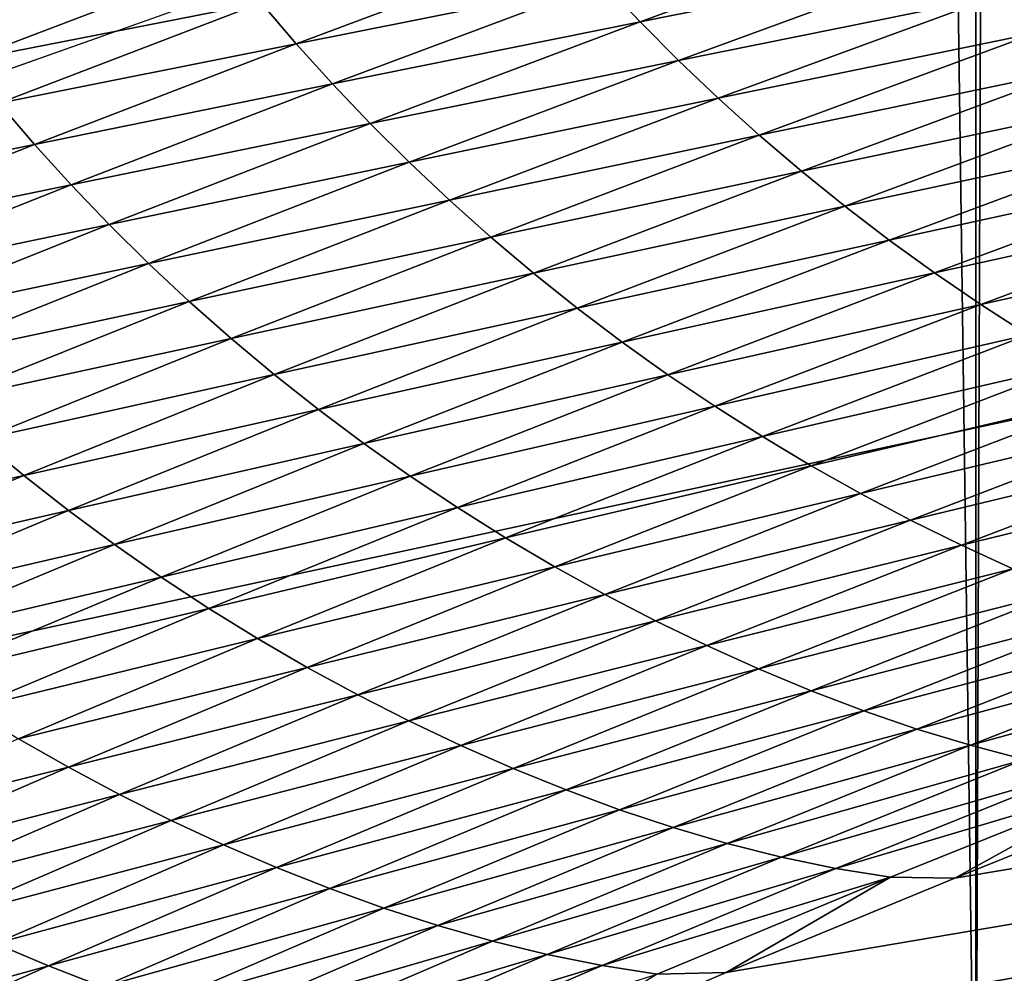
# Model space of a CAD drawing. Extents: x -54 to 446, y -6 to 1624.
# Tile 44 of 225: x -14.419 to -14.038, y 1555.34 to 1555.709. Entities that reach past the tile are written whole.
import ezdxf

# ---------------------------------------------------------------- set-up
doc = ezdxf.new("R2010")
doc.units = 0
doc.header["$LTSCALE"] = 46.933333
for name, color, linetype in [('1000', 7, 'CONTINUOUS'), ('1183', 7, 'CONTINUOUS'), ('1370', 7, 'CONTINUOUS'), ('1452', 7, 'CONTINUOUS'), ('1520', 7, 'CONTINUOUS'), ('1555', 7, 'CONTINUOUS')]:
    doc.layers.add(name, color=color, linetype=linetype)

msp = doc.modelspace()

# ---------------------------------------------------------------- linework, layer by layer
at = {"layer": '1000', "color": 7, "linetype": 'CONTINUOUS'}
for points in [[(-15.995, 1555.13135, -0.4), (-15.76858, 1622.70779, -2.71141), (-13.61758, 1568, -8.40008), (-15.995, 1555.13135, -0.4)], [(-13.61758, 1565.59674, -8.40008), (-15.995, 1555.13135, -0.4), (-13.61758, 1568, -8.40008), (-13.61758, 1565.59674, -8.40008)], [(-13.61758, 1561.40326, -8.40008), (-15.995, 1555.13135, -0.4), (-13.61758, 1565.59674, -8.40008), (-13.61758, 1561.40326, -8.40008)], [(-13.61758, 1558, -8.40008), (-15.995, 1555.13135, -0.4), (-13.61758, 1561.40326, -8.40008), (-13.61758, 1558, -8.40008)], [(-13.45386, 1557.3112, -8.65988), (-15.995, 1555.13135, -0.4), (-13.61758, 1558, -8.40008), (-13.45386, 1557.3112, -8.65988)], [(-13.16788, 1556.92097, -9.08884), (-15.995, 1555.13135, -0.4), (-13.45386, 1557.3112, -8.65988), (-13.16788, 1556.92097, -9.08884)], [(-12.83956, 1556.67774, -9.54702), (-15.995, 1555.13135, -0.4), (-13.16788, 1556.92097, -9.08884), (-12.83956, 1556.67774, -9.54702)], [(-12.13891, 1556.5, -10.42338), (-15.995, 1555.13135, -0.4), (-12.83956, 1556.67774, -9.54702), (-12.13891, 1556.5, -10.42338)], [(-8.54071, 1554.23446, -13.52983), (-15.995, 1555.13135, -0.4), (-9.64452, 1556.5, -12.76649), (-8.54071, 1554.23446, -13.52983)], [(-9.64452, 1556.5, -12.76649), (-15.995, 1555.13135, -0.4), (-12.13891, 1556.5, -10.42338), (-9.64452, 1556.5, -12.76649)]]:
    msp.add_3dface(points, dxfattribs=at)
at = {"layer": '1183', "color": 7, "linetype": 'CONTINUOUS'}
for points in [[(-13.94889, 1554.98899, -1.4), (-13.94889, 1620.74866, -1.4), (-15.05135, 1554.98899, -1.4), (-13.94889, 1554.98899, -1.4)], [(-15.05135, 1554.98899, -1.4), (-13.94889, 1620.74866, -1.4), (-15.05135, 1620.74866, -1.4), (-15.05135, 1554.98899, -1.4)]]:
    msp.add_3dface(points, dxfattribs=at)
at = {"layer": '1370', "color": 7, "linetype": 'CONTINUOUS'}
for points in [[(-15.29993, 1554.47769, 0.04261), (-9.9296, 1556.0576, 9.8693), (-15.3, 1554.48291, 0.08523), (-15.29993, 1554.47769, 0.04261)], [(-15.3, 1554.48291, 0.08523), (-9.9296, 1556.0576, 9.8693), (-15.29807, 1554.51251, 0.32473), (-15.3, 1554.48291, 0.08523)], [(-15.29985, 1554.47248), (-9.9296, 1556.0576, 9.8693), (-15.29993, 1554.47769, 0.04261), (-15.29985, 1554.47248)], [(-14, 1554.47248), (-9.9296, 1556.0576, 9.8693), (-15.29985, 1554.47248), (-14, 1554.47248)], [(-15.29807, 1554.51251, 0.32473), (-9.9296, 1556.0576, 9.8693), (-15.29268, 1554.54227, 0.56201), (-15.29807, 1554.51251, 0.32473)], [(-15.29268, 1554.54227, 0.56201), (-9.9296, 1556.0576, 9.8693), (-15.28382, 1554.57219, 0.79705), (-15.29268, 1554.54227, 0.56201)], [(-15.28382, 1554.57219, 0.79705), (-9.9296, 1556.0576, 9.8693), (-15.27148, 1554.60223, 1.02974), (-15.28382, 1554.57219, 0.79705)], [(-15.27148, 1554.60223, 1.02974), (-9.9296, 1556.0576, 9.8693), (-15.2556, 1554.63233, 1.25975), (-15.27148, 1554.60223, 1.02974)], [(-15.2556, 1554.63233, 1.25975), (-9.9296, 1556.0576, 9.8693), (-15.23632, 1554.6626, 1.48789), (-15.2556, 1554.63233, 1.25975)], [(-15.23632, 1554.6626, 1.48789), (-9.9296, 1556.0576, 9.8693), (-15.21374, 1554.69314, 1.71506), (-15.23632, 1554.6626, 1.48789)], [(-15.21374, 1554.69314, 1.71506), (-9.9296, 1556.0576, 9.8693), (-15.18791, 1554.72391, 1.94101), (-15.21374, 1554.69314, 1.71506)], [(-15.18791, 1554.72391, 1.94101), (-9.9296, 1556.0576, 9.8693), (-15.15878, 1554.75491, 2.16571), (-15.18791, 1554.72391, 1.94101)], [(-15.15878, 1554.75491, 2.16571), (-9.9296, 1556.0576, 9.8693), (-15.12629, 1554.78625, 2.39006), (-15.15878, 1554.75491, 2.16571)], [(-15.12629, 1554.78625, 2.39006), (-9.9296, 1556.0576, 9.8693), (-15.09044, 1554.81802, 2.61465), (-15.12629, 1554.78625, 2.39006)], [(-15.09044, 1554.81802, 2.61465), (-9.9296, 1556.0576, 9.8693), (-15.0513, 1554.85013, 2.83893), (-15.09044, 1554.81802, 2.61465)], [(-15.0513, 1554.85013, 2.83893), (-9.9296, 1556.0576, 9.8693), (-15.00873, 1554.88266, 3.06332), (-15.0513, 1554.85013, 2.83893)], [(-15.00873, 1554.88266, 3.06332), (-9.9296, 1556.0576, 9.8693), (-14.96261, 1554.91568, 3.28841), (-15.00873, 1554.88266, 3.06332)], [(-14.96261, 1554.91568, 3.28841), (-9.9296, 1556.0576, 9.8693), (-14.91291, 1554.94925, 3.51447), (-14.96261, 1554.91568, 3.28841)], [(-14.91291, 1554.94925, 3.51447), (-9.9296, 1556.0576, 9.8693), (-14.85969, 1554.98329, 3.74107), (-14.91291, 1554.94925, 3.51447)], [(-14.85969, 1554.98329, 3.74107), (-9.9296, 1556.0576, 9.8693), (-14.80302, 1555.01773, 3.96761), (-14.85969, 1554.98329, 3.74107)], [(-14.80302, 1555.01773, 3.96761), (-9.9296, 1556.0576, 9.8693), (-14.7429, 1555.05252, 4.19387), (-14.80302, 1555.01773, 3.96761)], [(-14.7429, 1555.05252, 4.19387), (-9.9296, 1556.0576, 9.8693), (-14.67926, 1555.08774, 4.42028), (-14.7429, 1555.05252, 4.19387)], [(-14.67926, 1555.08774, 4.42028), (-9.9296, 1556.0576, 9.8693), (-14.61229, 1555.12327, 4.6461), (-14.67926, 1555.08774, 4.42028)], [(-14.61229, 1555.12327, 4.6461), (-9.9296, 1556.0576, 9.8693), (-14.54222, 1555.15898, 4.87053), (-14.61229, 1555.12327, 4.6461)], [(-14.54222, 1555.15898, 4.87053), (-9.9296, 1556.0576, 9.8693), (-14.46895, 1555.1949, 5.09381), (-14.54222, 1555.15898, 4.87053)], [(-14.46895, 1555.1949, 5.09381), (-9.9296, 1556.0576, 9.8693), (-14.39251, 1555.23102, 5.31594), (-14.46895, 1555.1949, 5.09381)], [(-14.39251, 1555.23102, 5.31594), (-9.9296, 1556.0576, 9.8693), (-14.31306, 1555.26728, 5.53653), (-14.39251, 1555.23102, 5.31594)], [(-14.31306, 1555.26728, 5.53653), (-9.9296, 1556.0576, 9.8693), (-14.23072, 1555.30362, 5.75531), (-14.31306, 1555.26728, 5.53653)], [(-14.23072, 1555.30362, 5.75531), (-9.9296, 1556.0576, 9.8693), (-14.14538, 1555.34006, 5.97248), (-14.23072, 1555.30362, 5.75531)], [(-14.14538, 1555.34006, 5.97248), (-9.9296, 1556.0576, 9.8693), (-14.05707, 1555.37661, 6.18806), (-14.14538, 1555.34006, 5.97248)], [(-14.05707, 1555.37661, 6.18806), (-9.9296, 1556.0576, 9.8693), (-13.96585, 1555.41325, 6.40203), (-14.05707, 1555.37661, 6.18806)]]:
    msp.add_3dface(points, dxfattribs=at)
at = {"layer": '1452', "color": 7, "linetype": 'CONTINUOUS'}
for points in [[(-14.95129, 1555.22659, -1.4), (-14.95129, 1620.27951, -1.4), (-14.04895, 1555.22659, -1.4), (-14.95129, 1555.22659, -1.4)], [(-14.04895, 1555.22659, -1.4), (-14.95129, 1620.27951, -1.4), (-14.04895, 1620.27951, -1.4), (-14.04895, 1555.22659, -1.4)]]:
    msp.add_3dface(points, dxfattribs=at)
at = {"layer": '1520', "color": 7, "linetype": 'CONTINUOUS'}
for points in [[(-14.1787, 1555.7077, 7.09542), (-14.07107, 1555.74709, 7.32188), (-14.19309, 1555.72289, 7.10352), (-14.1787, 1555.7077, 7.09542)], [(-14.1787, 1555.7077, 7.09542), (-14.05637, 1555.73222, 7.31266), (-14.07107, 1555.74709, 7.32188), (-14.1787, 1555.7077, 7.09542)], [(-14.0255, 1555.70338, 7.29227), (-13.9151, 1555.74303, 7.51595), (-14.04117, 1555.71764, 7.30277), (-14.0255, 1555.70338, 7.29227)], [(-14.3116, 1555.69922, 6.88227), (-14.20697, 1555.73832, 7.11089), (-14.32514, 1555.71506, 6.88847), (-14.3116, 1555.69922, 6.88227)], [(-14.3116, 1555.69922, 6.88227), (-14.19309, 1555.72289, 7.10352), (-14.20697, 1555.73832, 7.11089), (-14.3116, 1555.69922, 6.88227)], [(-14.43972, 1555.69255, 6.6633), (-14.33816, 1555.7313, 6.89385), (-14.45236, 1555.70935, 6.66747), (-14.43972, 1555.69255, 6.6633)], [(-14.43972, 1555.69255, 6.6633), (-14.32514, 1555.71506, 6.88847), (-14.33816, 1555.7313, 6.89385), (-14.43972, 1555.69255, 6.6633)], [(-14.16382, 1555.69277, 7.08662), (-14.05637, 1555.73222, 7.31266), (-14.1787, 1555.7077, 7.09542), (-14.16382, 1555.69277, 7.08662)], [(-14.16382, 1555.69277, 7.08662), (-14.04117, 1555.71764, 7.30277), (-14.05637, 1555.73222, 7.31266), (-14.16382, 1555.69277, 7.08662)], [(-14.29755, 1555.68371, 6.87529), (-14.19309, 1555.72289, 7.10352), (-14.3116, 1555.69922, 6.88227), (-14.29755, 1555.68371, 6.87529)], [(-14.29755, 1555.68371, 6.87529), (-14.1787, 1555.7077, 7.09542), (-14.19309, 1555.72289, 7.10352), (-14.29755, 1555.68371, 6.87529)], [(-14.14845, 1555.67813, 7.07718), (-14.04117, 1555.71764, 7.30277), (-14.16382, 1555.69277, 7.08662), (-14.14845, 1555.67813, 7.07718)], [(-14.14845, 1555.67813, 7.07718), (-14.0255, 1555.70338, 7.29227), (-14.04117, 1555.71764, 7.30277), (-14.14845, 1555.67813, 7.07718)], [(-14.42655, 1555.67621, 6.65825), (-14.32514, 1555.71506, 6.88847), (-14.43972, 1555.69255, 6.6633), (-14.42655, 1555.67621, 6.65825)], [(-14.42655, 1555.67621, 6.65825), (-14.3116, 1555.69922, 6.88227), (-14.32514, 1555.71506, 6.88847), (-14.42655, 1555.67621, 6.65825)], [(-14.283, 1555.66844, 6.86759), (-14.1787, 1555.7077, 7.09542), (-14.29755, 1555.68371, 6.87529), (-14.283, 1555.66844, 6.86759)], [(-14.283, 1555.66844, 6.86759), (-14.16382, 1555.69277, 7.08662), (-14.1787, 1555.7077, 7.09542), (-14.283, 1555.66844, 6.86759)], [(-14.1326, 1555.66384, 7.06714), (-14.0255, 1555.70338, 7.29227), (-14.14845, 1555.67813, 7.07718), (-14.1326, 1555.66384, 7.06714)], [(-14.1326, 1555.66384, 7.06714), (-14.00938, 1555.68948, 7.2812), (-14.0255, 1555.70338, 7.29227), (-14.1326, 1555.66384, 7.06714)], [(-14.41285, 1555.66029, 6.6524), (-14.3116, 1555.69922, 6.88227), (-14.42655, 1555.67621, 6.65825), (-14.41285, 1555.66029, 6.6524)], [(-14.41285, 1555.66029, 6.6524), (-14.29755, 1555.68371, 6.87529), (-14.3116, 1555.69922, 6.88227), (-14.41285, 1555.66029, 6.6524)], [(-14.26795, 1555.65345, 6.85923), (-14.16382, 1555.69277, 7.08662), (-14.283, 1555.66844, 6.86759), (-14.26795, 1555.65345, 6.85923)], [(-14.26795, 1555.65345, 6.85923), (-14.14845, 1555.67813, 7.07718), (-14.16382, 1555.69277, 7.08662), (-14.26795, 1555.65345, 6.85923)], [(-14.1163, 1555.64992, 7.05656), (-14.00938, 1555.68948, 7.2812), (-14.1326, 1555.66384, 7.06714), (-14.1163, 1555.64992, 7.05656)], [(-14.1163, 1555.64992, 7.05656), (-13.99283, 1555.67596, 7.26963), (-14.00938, 1555.68948, 7.2812), (-14.1163, 1555.64992, 7.05656)], [(-14.39865, 1555.64469, 6.64581), (-14.29755, 1555.68371, 6.87529), (-14.41285, 1555.66029, 6.6524), (-14.39865, 1555.64469, 6.64581)], [(-14.39865, 1555.64469, 6.64581), (-14.283, 1555.66844, 6.86759), (-14.29755, 1555.68371, 6.87529), (-14.39865, 1555.64469, 6.64581)], [(-14.2524, 1555.63878, 6.85024), (-14.14845, 1555.67813, 7.07718), (-14.26795, 1555.65345, 6.85923), (-14.2524, 1555.63878, 6.85024)], [(-14.2524, 1555.63878, 6.85024), (-14.1326, 1555.66384, 7.06714), (-14.14845, 1555.67813, 7.07718), (-14.2524, 1555.63878, 6.85024)], [(-14.52453, 1555.63756, 6.42691), (-14.41285, 1555.66029, 6.6524), (-14.42655, 1555.67621, 6.65825), (-14.52453, 1555.63756, 6.42691)], [(-14.09957, 1555.63639, 7.04548), (-13.99283, 1555.67596, 7.26963), (-14.1163, 1555.64992, 7.05656), (-14.09957, 1555.63639, 7.04548)], [(-14.09957, 1555.63639, 7.04548), (-13.97589, 1555.66285, 7.25761), (-13.99283, 1555.67596, 7.26963), (-14.09957, 1555.63639, 7.04548)], [(-14.38393, 1555.62935, 6.63852), (-14.283, 1555.66844, 6.86759), (-14.39865, 1555.64469, 6.64581), (-14.38393, 1555.62935, 6.63852)], [(-14.38393, 1555.62935, 6.63852), (-14.26795, 1555.65345, 6.85923), (-14.283, 1555.66844, 6.86759), (-14.38393, 1555.62935, 6.63852)], [(-14.23637, 1555.62445, 6.84067), (-14.1326, 1555.66384, 7.06714), (-14.2524, 1555.63878, 6.85024), (-14.23637, 1555.62445, 6.84067)], [(-14.23637, 1555.62445, 6.84067), (-14.1163, 1555.64992, 7.05656), (-14.1326, 1555.66384, 7.06714), (-14.23637, 1555.62445, 6.84067)], [(-14.08244, 1555.62329, 7.03396), (-13.97589, 1555.66285, 7.25761), (-14.09957, 1555.63639, 7.04548), (-14.08244, 1555.62329, 7.03396)], [(-14.08244, 1555.62329, 7.03396), (-13.95856, 1555.65016, 7.2452), (-13.97589, 1555.66285, 7.25761), (-14.08244, 1555.62329, 7.03396)], [(-14.51069, 1555.62154, 6.42141), (-14.41285, 1555.66029, 6.6524), (-14.52453, 1555.63756, 6.42691), (-14.51069, 1555.62154, 6.42141)], [(-14.51069, 1555.62154, 6.42141), (-14.39865, 1555.64469, 6.64581), (-14.41285, 1555.66029, 6.6524), (-14.51069, 1555.62154, 6.42141)], [(-14.3687, 1555.6143, 6.63059), (-14.26795, 1555.65345, 6.85923), (-14.38393, 1555.62935, 6.63852), (-14.3687, 1555.6143, 6.63059)], [(-14.3687, 1555.6143, 6.63059), (-14.2524, 1555.63878, 6.85024), (-14.26795, 1555.65345, 6.85923), (-14.3687, 1555.6143, 6.63059)], [(-14.21989, 1555.61051, 6.83058), (-14.1163, 1555.64992, 7.05656), (-14.23637, 1555.62445, 6.84067), (-14.21989, 1555.61051, 6.83058)], [(-14.21989, 1555.61051, 6.83058), (-14.09957, 1555.63639, 7.04548), (-14.1163, 1555.64992, 7.05656), (-14.21989, 1555.61051, 6.83058)], [(-14.06492, 1555.61061, 7.02206), (-13.95856, 1555.65016, 7.2452), (-14.08244, 1555.62329, 7.03396), (-14.06492, 1555.61061, 7.02206)], [(-14.06492, 1555.61061, 7.02206), (-13.94087, 1555.6379, 7.23244), (-13.95856, 1555.65016, 7.2452), (-14.06492, 1555.61061, 7.02206)], [(-14.49632, 1555.60586, 6.41521), (-14.39865, 1555.64469, 6.64581), (-14.51069, 1555.62154, 6.42141), (-14.49632, 1555.60586, 6.41521)], [(-14.49632, 1555.60586, 6.41521), (-14.38393, 1555.62935, 6.63852), (-14.39865, 1555.64469, 6.64581), (-14.49632, 1555.60586, 6.41521)], [(-14.35298, 1555.59958, 6.62206), (-14.2524, 1555.63878, 6.85024), (-14.3687, 1555.6143, 6.63059), (-14.35298, 1555.59958, 6.62206)], [(-14.35298, 1555.59958, 6.62206), (-14.23637, 1555.62445, 6.84067), (-14.2524, 1555.63878, 6.85024), (-14.35298, 1555.59958, 6.62206)], [(-14.20297, 1555.59697, 6.82), (-14.09957, 1555.63639, 7.04548), (-14.21989, 1555.61051, 6.83058), (-14.20297, 1555.59697, 6.82)], [(-14.20297, 1555.59697, 6.82), (-14.08244, 1555.62329, 7.03396), (-14.09957, 1555.63639, 7.04548), (-14.20297, 1555.59697, 6.82)], [(-14.04703, 1555.59838, 7.00983), (-13.94087, 1555.6379, 7.23244), (-14.06492, 1555.61061, 7.02206), (-14.04703, 1555.59838, 7.00983)], [(-14.04703, 1555.59838, 7.00983), (-13.92282, 1555.62608, 7.2194), (-13.94087, 1555.6379, 7.23244), (-14.04703, 1555.59838, 7.00983)], [(-14.48144, 1555.59045, 6.40833), (-14.38393, 1555.62935, 6.63852), (-14.49632, 1555.60586, 6.41521), (-14.48144, 1555.59045, 6.40833)], [(-14.48144, 1555.59045, 6.40833), (-14.3687, 1555.6143, 6.63059), (-14.38393, 1555.62935, 6.63852), (-14.48144, 1555.59045, 6.40833)], [(-14.33677, 1555.58523, 6.61297), (-14.23637, 1555.62445, 6.84067), (-14.35298, 1555.59958, 6.62206), (-14.33677, 1555.58523, 6.61297)], [(-14.33677, 1555.58523, 6.61297), (-14.21989, 1555.61051, 6.83058), (-14.23637, 1555.62445, 6.84067), (-14.33677, 1555.58523, 6.61297)], [(-14.02878, 1555.58661, 6.99732), (-13.92282, 1555.62608, 7.2194), (-14.04703, 1555.59838, 7.00983), (-14.02878, 1555.58661, 6.99732)], [(-14.18565, 1555.58387, 6.809), (-14.08244, 1555.62329, 7.03396), (-14.20297, 1555.59697, 6.82), (-14.18565, 1555.58387, 6.809)], [(-14.18565, 1555.58387, 6.809), (-14.06492, 1555.61061, 7.02206), (-14.08244, 1555.62329, 7.03396), (-14.18565, 1555.58387, 6.809)], [(-14.46604, 1555.57535, 6.40083), (-14.3687, 1555.6143, 6.63059), (-14.48144, 1555.59045, 6.40833), (-14.46604, 1555.57535, 6.40083)], [(-14.46604, 1555.57535, 6.40083), (-14.35298, 1555.59958, 6.62206), (-14.3687, 1555.6143, 6.63059), (-14.46604, 1555.57535, 6.40083)], [(-14.3201, 1555.57127, 6.60337), (-14.21989, 1555.61051, 6.83058), (-14.33677, 1555.58523, 6.61297), (-14.3201, 1555.57127, 6.60337)], [(-14.3201, 1555.57127, 6.60337), (-14.20297, 1555.59697, 6.82), (-14.21989, 1555.61051, 6.83058), (-14.3201, 1555.57127, 6.60337)], [(-14.16793, 1555.57122, 6.79762), (-14.06492, 1555.61061, 7.02206), (-14.18565, 1555.58387, 6.809), (-14.16793, 1555.57122, 6.79762)], [(-14.16793, 1555.57122, 6.79762), (-14.04703, 1555.59838, 7.00983), (-14.06492, 1555.61061, 7.02206), (-14.16793, 1555.57122, 6.79762)], [(-14.45015, 1555.56059, 6.39275), (-14.35298, 1555.59958, 6.62206), (-14.46604, 1555.57535, 6.40083), (-14.45015, 1555.56059, 6.39275)], [(-14.45015, 1555.56059, 6.39275), (-14.33677, 1555.58523, 6.61297), (-14.35298, 1555.59958, 6.62206), (-14.45015, 1555.56059, 6.39275)], [(-14.14985, 1555.55902, 6.78592), (-14.04703, 1555.59838, 7.00983), (-14.16793, 1555.57122, 6.79762), (-14.14985, 1555.55902, 6.78592)], [(-14.14985, 1555.55902, 6.78592), (-14.02878, 1555.58661, 6.99732), (-14.04703, 1555.59838, 7.00983), (-14.14985, 1555.55902, 6.78592)], [(-14.303, 1555.55773, 6.5933), (-14.20297, 1555.59697, 6.82), (-14.3201, 1555.57127, 6.60337), (-14.303, 1555.55773, 6.5933)], [(-14.303, 1555.55773, 6.5933), (-14.18565, 1555.58387, 6.809), (-14.20297, 1555.59697, 6.82), (-14.303, 1555.55773, 6.5933)], [(-14.13141, 1555.54729, 6.77394), (-14.02878, 1555.58661, 6.99732), (-14.14985, 1555.55902, 6.78592), (-14.13141, 1555.54729, 6.77394)], [(-14.13141, 1555.54729, 6.77394), (-14.0102, 1555.5753, 6.98458), (-14.02878, 1555.58661, 6.99732), (-14.13141, 1555.54729, 6.77394)], [(-14.43377, 1555.5462, 6.38413), (-14.33677, 1555.58523, 6.61297), (-14.45015, 1555.56059, 6.39275), (-14.43377, 1555.5462, 6.38413)], [(-14.43377, 1555.5462, 6.38413), (-14.3201, 1555.57127, 6.60337), (-14.33677, 1555.58523, 6.61297), (-14.43377, 1555.5462, 6.38413)], [(-14.28549, 1555.54464, 6.58281), (-14.18565, 1555.58387, 6.809), (-14.303, 1555.55773, 6.5933), (-14.28549, 1555.54464, 6.58281)], [(-14.28549, 1555.54464, 6.58281), (-14.16793, 1555.57122, 6.79762), (-14.18565, 1555.58387, 6.809), (-14.28549, 1555.54464, 6.58281)], [(-14.11262, 1555.53604, 6.76174), (-14.0102, 1555.5753, 6.98458), (-14.13141, 1555.54729, 6.77394), (-14.11262, 1555.53604, 6.76174)], [(-14.11262, 1555.53604, 6.76174), (-13.9913, 1555.56446, 6.97167), (-14.0102, 1555.5753, 6.98458), (-14.11262, 1555.53604, 6.76174)], [(-14.41692, 1555.53223, 6.37502), (-14.3201, 1555.57127, 6.60337), (-14.43377, 1555.5462, 6.38413), (-14.41692, 1555.53223, 6.37502)], [(-14.41692, 1555.53223, 6.37502), (-14.303, 1555.55773, 6.5933), (-14.3201, 1555.57127, 6.60337), (-14.41692, 1555.53223, 6.37502)], [(-14.26759, 1555.532, 6.57196), (-14.16793, 1555.57122, 6.79762), (-14.28549, 1555.54464, 6.58281), (-14.26759, 1555.532, 6.57196)], [(-14.26759, 1555.532, 6.57196), (-14.14985, 1555.55902, 6.78592), (-14.16793, 1555.57122, 6.79762), (-14.26759, 1555.532, 6.57196)], [(-14.09352, 1555.52528, 6.74937), (-13.9913, 1555.56446, 6.97167), (-14.11262, 1555.53604, 6.76174), (-14.09352, 1555.52528, 6.74937)], [(-14.09352, 1555.52528, 6.74937), (-13.9721, 1555.55413, 6.95865), (-13.9913, 1555.56446, 6.97167), (-14.09352, 1555.52528, 6.74937)], [(-14.39964, 1555.51868, 6.36546), (-14.303, 1555.55773, 6.5933), (-14.41692, 1555.53223, 6.37502), (-14.39964, 1555.51868, 6.36546)], [(-14.39964, 1555.51868, 6.36546), (-14.28549, 1555.54464, 6.58281), (-14.303, 1555.55773, 6.5933), (-14.39964, 1555.51868, 6.36546)], [(-14.24931, 1555.51984, 6.56079), (-14.14985, 1555.55902, 6.78592), (-14.26759, 1555.532, 6.57196), (-14.24931, 1555.51984, 6.56079)], [(-14.24931, 1555.51984, 6.56079), (-14.13141, 1555.54729, 6.77394), (-14.14985, 1555.55902, 6.78592), (-14.24931, 1555.51984, 6.56079)], [(-14.07411, 1555.51504, 6.73688), (-13.9721, 1555.55413, 6.95865), (-14.09352, 1555.52528, 6.74937), (-14.07411, 1555.51504, 6.73688)], [(-14.07411, 1555.51504, 6.73688), (-13.95266, 1555.54431, 6.94556), (-13.9721, 1555.55413, 6.95865), (-14.07411, 1555.51504, 6.73688)], [(-14.52733, 1555.5074, 6.15427), (-14.41692, 1555.53223, 6.37502), (-14.43377, 1555.5462, 6.38413), (-14.52733, 1555.5074, 6.15427)], [(-14.38195, 1555.5056, 6.35549), (-14.28549, 1555.54464, 6.58281), (-14.39964, 1555.51868, 6.36546), (-14.38195, 1555.5056, 6.35549)], [(-14.38195, 1555.5056, 6.35549), (-14.26759, 1555.532, 6.57196), (-14.28549, 1555.54464, 6.58281), (-14.38195, 1555.5056, 6.35549)], [(-14.23067, 1555.50816, 6.54935), (-14.13141, 1555.54729, 6.77394), (-14.24931, 1555.51984, 6.56079), (-14.23067, 1555.50816, 6.54935)], [(-14.23067, 1555.50816, 6.54935), (-14.11262, 1555.53604, 6.76174), (-14.13141, 1555.54729, 6.77394), (-14.23067, 1555.50816, 6.54935)], [(-14.05446, 1555.50532, 6.72432), (-13.95266, 1555.54431, 6.94556), (-14.07411, 1555.51504, 6.73688), (-14.05446, 1555.50532, 6.72432)], [(-14.05446, 1555.50532, 6.72432), (-13.93301, 1555.53504, 6.93248), (-13.95266, 1555.54431, 6.94556), (-14.05446, 1555.50532, 6.72432)], [(-14.21169, 1555.49697, 6.53769), (-14.11262, 1555.53604, 6.76174), (-14.23067, 1555.50816, 6.54935), (-14.21169, 1555.49697, 6.53769)], [(-14.21169, 1555.49697, 6.53769), (-14.09352, 1555.52528, 6.74937), (-14.11262, 1555.53604, 6.76174), (-14.21169, 1555.49697, 6.53769)], [(-14.03461, 1555.49617, 6.71176), (-13.93301, 1555.53504, 6.93248), (-14.05446, 1555.50532, 6.72432), (-14.03461, 1555.49617, 6.71176)], [(-14.51031, 1555.49341, 6.14564), (-14.41692, 1555.53223, 6.37502), (-14.52733, 1555.5074, 6.15427), (-14.51031, 1555.49341, 6.14564)], [(-14.51031, 1555.49341, 6.14564), (-14.39964, 1555.51868, 6.36546), (-14.41692, 1555.53223, 6.37502), (-14.51031, 1555.49341, 6.14564)], [(-14.36386, 1555.49299, 6.34516), (-14.26759, 1555.532, 6.57196), (-14.38195, 1555.5056, 6.35549), (-14.36386, 1555.49299, 6.34516)], [(-14.36386, 1555.49299, 6.34516), (-14.24931, 1555.51984, 6.56079), (-14.26759, 1555.532, 6.57196), (-14.36386, 1555.49299, 6.34516)], [(-14.19238, 1555.48629, 6.52586), (-14.09352, 1555.52528, 6.74937), (-14.21169, 1555.49697, 6.53769), (-14.19238, 1555.48629, 6.52586)], [(-14.19238, 1555.48629, 6.52586), (-14.07411, 1555.51504, 6.73688), (-14.09352, 1555.52528, 6.74937), (-14.19238, 1555.48629, 6.52586)], [(-14.49285, 1555.47986, 6.13657), (-14.39964, 1555.51868, 6.36546), (-14.51031, 1555.49341, 6.14564), (-14.49285, 1555.47986, 6.13657)], [(-14.49285, 1555.47986, 6.13657), (-14.38195, 1555.5056, 6.35549), (-14.39964, 1555.51868, 6.36546), (-14.49285, 1555.47986, 6.13657)], [(-14.34539, 1555.48086, 6.33453), (-14.24931, 1555.51984, 6.56079), (-14.36386, 1555.49299, 6.34516), (-14.34539, 1555.48086, 6.33453)], [(-14.34539, 1555.48086, 6.33453), (-14.23067, 1555.50816, 6.54935), (-14.24931, 1555.51984, 6.56079), (-14.34539, 1555.48086, 6.33453)], [(-14.17277, 1555.47613, 6.51391), (-14.07411, 1555.51504, 6.73688), (-14.19238, 1555.48629, 6.52586), (-14.17277, 1555.47613, 6.51391)], [(-14.17277, 1555.47613, 6.51391), (-14.05446, 1555.50532, 6.72432), (-14.07411, 1555.51504, 6.73688), (-14.17277, 1555.47613, 6.51391)], [(-14.32656, 1555.46922, 6.32363), (-14.23067, 1555.50816, 6.54935), (-14.34539, 1555.48086, 6.33453), (-14.32656, 1555.46922, 6.32363)], [(-14.32656, 1555.46922, 6.32363), (-14.21169, 1555.49697, 6.53769), (-14.23067, 1555.50816, 6.54935), (-14.32656, 1555.46922, 6.32363)], [(-14.47498, 1555.46678, 6.12712), (-14.38195, 1555.5056, 6.35549), (-14.49285, 1555.47986, 6.13657), (-14.47498, 1555.46678, 6.12712)], [(-14.47498, 1555.46678, 6.12712), (-14.36386, 1555.49299, 6.34516), (-14.38195, 1555.5056, 6.35549), (-14.47498, 1555.46678, 6.12712)], [(-14.15292, 1555.46652, 6.50189), (-14.05446, 1555.50532, 6.72432), (-14.17277, 1555.47613, 6.51391), (-14.15292, 1555.46652, 6.50189)], [(-14.15292, 1555.46652, 6.50189), (-14.03461, 1555.49617, 6.71176), (-14.05446, 1555.50532, 6.72432), (-14.15292, 1555.46652, 6.50189)], [(-14.30738, 1555.45809, 6.31251), (-14.21169, 1555.49697, 6.53769), (-14.32656, 1555.46922, 6.32363), (-14.30738, 1555.45809, 6.31251)], [(-14.30738, 1555.45809, 6.31251), (-14.19238, 1555.48629, 6.52586), (-14.21169, 1555.49697, 6.53769), (-14.30738, 1555.45809, 6.31251)], [(-14.13286, 1555.45748, 6.48985), (-14.03461, 1555.49617, 6.71176), (-14.15292, 1555.46652, 6.50189), (-14.13286, 1555.45748, 6.48985)], [(-14.13286, 1555.45748, 6.48985), (-14.01457, 1555.48762, 6.69921), (-14.03461, 1555.49617, 6.71176), (-14.13286, 1555.45748, 6.48985)], [(-14.45671, 1555.45419, 6.11731), (-14.36386, 1555.49299, 6.34516), (-14.47498, 1555.46678, 6.12712), (-14.45671, 1555.45419, 6.11731)], [(-14.45671, 1555.45419, 6.11731), (-14.34539, 1555.48086, 6.33453), (-14.36386, 1555.49299, 6.34516), (-14.45671, 1555.45419, 6.11731)], [(-14.11262, 1555.44905, 6.47782), (-14.01457, 1555.48762, 6.69921), (-14.13286, 1555.45748, 6.48985), (-14.11262, 1555.44905, 6.47782)], [(-14.11262, 1555.44905, 6.47782), (-13.99437, 1555.47971, 6.68668), (-14.01457, 1555.48762, 6.69921), (-14.11262, 1555.44905, 6.47782)], [(-14.28787, 1555.44749, 6.30122), (-14.19238, 1555.48629, 6.52586), (-14.30738, 1555.45809, 6.31251), (-14.28787, 1555.44749, 6.30122)], [(-14.28787, 1555.44749, 6.30122), (-14.17277, 1555.47613, 6.51391), (-14.19238, 1555.48629, 6.52586), (-14.28787, 1555.44749, 6.30122)], [(-14.43806, 1555.4421, 6.1072), (-14.34539, 1555.48086, 6.33453), (-14.45671, 1555.45419, 6.11731), (-14.43806, 1555.4421, 6.1072)], [(-14.43806, 1555.4421, 6.1072), (-14.32656, 1555.46922, 6.32363), (-14.34539, 1555.48086, 6.33453), (-14.43806, 1555.4421, 6.1072)], [(-14.09221, 1555.44128, 6.4658), (-13.99437, 1555.47971, 6.68668), (-14.11262, 1555.44905, 6.47782), (-14.09221, 1555.44128, 6.4658)], [(-14.09221, 1555.44128, 6.4658), (-13.97401, 1555.47252, 6.67419), (-13.99437, 1555.47971, 6.68668), (-14.09221, 1555.44128, 6.4658)], [(-14.26807, 1555.43742, 6.28981), (-14.17277, 1555.47613, 6.51391), (-14.28787, 1555.44749, 6.30122), (-14.26807, 1555.43742, 6.28981)], [(-14.26807, 1555.43742, 6.28981), (-14.15292, 1555.46652, 6.50189), (-14.17277, 1555.47613, 6.51391), (-14.26807, 1555.43742, 6.28981)], [(-14.07165, 1555.43422, 6.4538), (-13.97401, 1555.47252, 6.67419), (-14.09221, 1555.44128, 6.4658), (-14.07165, 1555.43422, 6.4538)], [(-14.07165, 1555.43422, 6.4538), (-13.95353, 1555.4661, 6.66176), (-13.97401, 1555.47252, 6.67419), (-14.07165, 1555.43422, 6.4538)], [(-14.41904, 1555.43051, 6.09683), (-14.32656, 1555.46922, 6.32363), (-14.43806, 1555.4421, 6.1072), (-14.41904, 1555.43051, 6.09683)], [(-14.41904, 1555.43051, 6.09683), (-14.30738, 1555.45809, 6.31251), (-14.32656, 1555.46922, 6.32363), (-14.41904, 1555.43051, 6.09683)], [(-14.24801, 1555.42791, 6.27832), (-14.15292, 1555.46652, 6.50189), (-14.26807, 1555.43742, 6.28981), (-14.24801, 1555.42791, 6.27832)], [(-14.24801, 1555.42791, 6.27832), (-14.13286, 1555.45748, 6.48985), (-14.15292, 1555.46652, 6.50189), (-14.24801, 1555.42791, 6.27832)], [(-14.05096, 1555.42794, 6.44186), (-13.95353, 1555.4661, 6.66176), (-14.07165, 1555.43422, 6.4538), (-14.05096, 1555.42794, 6.44186)], [(-14.05096, 1555.42794, 6.44186), (-13.93293, 1555.46054, 6.64946), (-13.95353, 1555.4661, 6.66176), (-14.05096, 1555.42794, 6.44186)], [(-14.03017, 1555.42251, 6.43003), (-13.93293, 1555.46054, 6.64946), (-14.05096, 1555.42794, 6.44186), (-14.03017, 1555.42251, 6.43003)], [(-14.39967, 1555.41944, 6.08625), (-14.30738, 1555.45809, 6.31251), (-14.41904, 1555.43051, 6.09683), (-14.39967, 1555.41944, 6.08625)], [(-14.39967, 1555.41944, 6.08625), (-14.28787, 1555.44749, 6.30122), (-14.30738, 1555.45809, 6.31251), (-14.39967, 1555.41944, 6.08625)], [(-14.22775, 1555.41898, 6.26681), (-14.13286, 1555.45748, 6.48985), (-14.24801, 1555.42791, 6.27832), (-14.22775, 1555.41898, 6.26681)], [(-14.22775, 1555.41898, 6.26681), (-14.11262, 1555.44905, 6.47782), (-14.13286, 1555.45748, 6.48985), (-14.22775, 1555.41898, 6.26681)], [(-14.2073, 1555.41068, 6.2553), (-14.11262, 1555.44905, 6.47782), (-14.22775, 1555.41898, 6.26681), (-14.2073, 1555.41068, 6.2553)], [(-14.2073, 1555.41068, 6.2553), (-14.09221, 1555.44128, 6.4658), (-14.11262, 1555.44905, 6.47782), (-14.2073, 1555.41068, 6.2553)], [(-14.37997, 1555.40891, 6.0755), (-14.28787, 1555.44749, 6.30122), (-14.39967, 1555.41944, 6.08625), (-14.37997, 1555.40891, 6.0755)], [(-14.37997, 1555.40891, 6.0755), (-14.26807, 1555.43742, 6.28981), (-14.28787, 1555.44749, 6.30122), (-14.37997, 1555.40891, 6.0755)], [(-14.1867, 1555.40304, 6.24379), (-14.09221, 1555.44128, 6.4658), (-14.2073, 1555.41068, 6.2553), (-14.1867, 1555.40304, 6.24379)], [(-14.1867, 1555.40304, 6.24379), (-14.07165, 1555.43422, 6.4538), (-14.09221, 1555.44128, 6.4658), (-14.1867, 1555.40304, 6.24379)], [(-14.35997, 1555.39892, 6.06463), (-14.26807, 1555.43742, 6.28981), (-14.37997, 1555.40891, 6.0755), (-14.35997, 1555.39892, 6.06463)], [(-14.35997, 1555.39892, 6.06463), (-14.24801, 1555.42791, 6.27832), (-14.26807, 1555.43742, 6.28981), (-14.35997, 1555.39892, 6.06463)], [(-14.16594, 1555.39611, 6.2323), (-14.07165, 1555.43422, 6.4538), (-14.1867, 1555.40304, 6.24379), (-14.16594, 1555.39611, 6.2323)], [(-14.16594, 1555.39611, 6.2323), (-14.05096, 1555.42794, 6.44186), (-14.07165, 1555.43422, 6.4538), (-14.16594, 1555.39611, 6.2323)], [(-14.5081, 1555.39203, 5.86905), (-14.39967, 1555.41944, 6.08625), (-14.41904, 1555.43051, 6.09683), (-14.5081, 1555.39203, 5.86905)], [(-14.33972, 1555.38952, 6.05367), (-14.24801, 1555.42791, 6.27832), (-14.35997, 1555.39892, 6.06463), (-14.33972, 1555.38952, 6.05367)], [(-14.33972, 1555.38952, 6.05367), (-14.22775, 1555.41898, 6.26681), (-14.24801, 1555.42791, 6.27832), (-14.33972, 1555.38952, 6.05367)], [(-14.14505, 1555.38997, 6.22085), (-14.05096, 1555.42794, 6.44186), (-14.16594, 1555.39611, 6.2323), (-14.14505, 1555.38997, 6.22085)], [(-14.14505, 1555.38997, 6.22085), (-14.03017, 1555.42251, 6.43003), (-14.05096, 1555.42794, 6.44186), (-14.14505, 1555.38997, 6.22085)], [(-14.12407, 1555.38467, 6.20948), (-14.03017, 1555.42251, 6.43003), (-14.14505, 1555.38997, 6.22085), (-14.12407, 1555.38467, 6.20948)], [(-14.12407, 1555.38467, 6.20948), (-14.00931, 1555.41801, 6.41834), (-14.03017, 1555.42251, 6.43003), (-14.12407, 1555.38467, 6.20948)], [(-14.48855, 1555.38102, 5.859), (-14.39967, 1555.41944, 6.08625), (-14.5081, 1555.39203, 5.86905), (-14.48855, 1555.38102, 5.859)], [(-14.48855, 1555.38102, 5.859), (-14.37997, 1555.40891, 6.0755), (-14.39967, 1555.41944, 6.08625), (-14.48855, 1555.38102, 5.859)], [(-14.31926, 1555.3807, 6.04269), (-14.22775, 1555.41898, 6.26681), (-14.33972, 1555.38952, 6.05367), (-14.31926, 1555.3807, 6.04269)], [(-14.31926, 1555.3807, 6.04269), (-14.2073, 1555.41068, 6.2553), (-14.22775, 1555.41898, 6.26681), (-14.31926, 1555.3807, 6.04269)], [(-14.10301, 1555.3803, 6.19826), (-14.00931, 1555.41801, 6.41834), (-14.12407, 1555.38467, 6.20948), (-14.10301, 1555.3803, 6.19826)], [(-14.10301, 1555.3803, 6.19826), (-13.9884, 1555.41452, 6.40686), (-14.00931, 1555.41801, 6.41834), (-14.10301, 1555.3803, 6.19826)], [(-14.08192, 1555.37691, 6.18721), (-13.9884, 1555.41452, 6.40686), (-14.10301, 1555.3803, 6.19826), (-14.08192, 1555.37691, 6.18721)], [(-14.08192, 1555.37691, 6.18721), (-14.05707, 1555.37661, 6.18806), (-13.9884, 1555.41452, 6.40686), (-14.08192, 1555.37691, 6.18721)], [(-14.05707, 1555.37661, 6.18806), (-13.96585, 1555.41325, 6.40203), (-13.9884, 1555.41452, 6.40686), (-14.05707, 1555.37661, 6.18806)], [(-14.46867, 1555.37056, 5.84878), (-14.37997, 1555.40891, 6.0755), (-14.48855, 1555.38102, 5.859), (-14.46867, 1555.37056, 5.84878)], [(-14.46867, 1555.37056, 5.84878), (-14.35997, 1555.39892, 6.06463), (-14.37997, 1555.40891, 6.0755), (-14.46867, 1555.37056, 5.84878)], [(-14.29862, 1555.37252, 6.0317), (-14.2073, 1555.41068, 6.2553), (-14.31926, 1555.3807, 6.04269), (-14.29862, 1555.37252, 6.0317)], [(-14.29862, 1555.37252, 6.0317), (-14.1867, 1555.40304, 6.24379), (-14.2073, 1555.41068, 6.2553), (-14.29862, 1555.37252, 6.0317)], [(-14.27782, 1555.36501, 6.0207), (-14.1867, 1555.40304, 6.24379), (-14.29862, 1555.37252, 6.0317), (-14.27782, 1555.36501, 6.0207)], [(-14.27782, 1555.36501, 6.0207), (-14.16594, 1555.39611, 6.2323), (-14.1867, 1555.40304, 6.24379), (-14.27782, 1555.36501, 6.0207)], [(-14.44848, 1555.36067, 5.83843), (-14.35997, 1555.39892, 6.06463), (-14.46867, 1555.37056, 5.84878), (-14.44848, 1555.36067, 5.83843)], [(-14.44848, 1555.36067, 5.83843), (-14.33972, 1555.38952, 6.05367), (-14.35997, 1555.39892, 6.06463), (-14.44848, 1555.36067, 5.83843)], [(-14.25686, 1555.35822, 6.0097), (-14.16594, 1555.39611, 6.2323), (-14.27782, 1555.36501, 6.0207), (-14.25686, 1555.35822, 6.0097)], [(-14.25686, 1555.35822, 6.0097), (-14.14505, 1555.38997, 6.22085), (-14.16594, 1555.39611, 6.2323), (-14.25686, 1555.35822, 6.0097)], [(-14.42804, 1555.35136, 5.828), (-14.33972, 1555.38952, 6.05367), (-14.44848, 1555.36067, 5.83843), (-14.42804, 1555.35136, 5.828)], [(-14.42804, 1555.35136, 5.828), (-14.31926, 1555.3807, 6.04269), (-14.33972, 1555.38952, 6.05367), (-14.42804, 1555.35136, 5.828)], [(-14.23578, 1555.3522, 5.99875), (-14.14505, 1555.38997, 6.22085), (-14.25686, 1555.35822, 6.0097), (-14.23578, 1555.3522, 5.99875)], [(-14.23578, 1555.3522, 5.99875), (-14.12407, 1555.38467, 6.20948), (-14.14505, 1555.38997, 6.22085), (-14.23578, 1555.3522, 5.99875)], [(-14.21461, 1555.34704, 5.98786), (-14.12407, 1555.38467, 6.20948), (-14.23578, 1555.3522, 5.99875), (-14.21461, 1555.34704, 5.98786)], [(-14.21461, 1555.34704, 5.98786), (-14.10301, 1555.3803, 6.19826), (-14.12407, 1555.38467, 6.20948), (-14.21461, 1555.34704, 5.98786)], [(-14.40739, 1555.34265, 5.81754), (-14.31926, 1555.3807, 6.04269), (-14.42804, 1555.35136, 5.828), (-14.40739, 1555.34265, 5.81754)], [(-14.40739, 1555.34265, 5.81754), (-14.29862, 1555.37252, 6.0317), (-14.31926, 1555.3807, 6.04269), (-14.40739, 1555.34265, 5.81754)], [(-14.19337, 1555.34278, 5.97709), (-14.10301, 1555.3803, 6.19826), (-14.21461, 1555.34704, 5.98786), (-14.19337, 1555.34278, 5.97709)], [(-14.19337, 1555.34278, 5.97709), (-14.08192, 1555.37691, 6.18721), (-14.10301, 1555.3803, 6.19826), (-14.19337, 1555.34278, 5.97709)], [(-14.17209, 1555.33951, 5.96648), (-14.08192, 1555.37691, 6.18721), (-14.19337, 1555.34278, 5.97709), (-14.17209, 1555.33951, 5.96648)], [(-14.17209, 1555.33951, 5.96648), (-14.14538, 1555.34006, 5.97248), (-14.08192, 1555.37691, 6.18721), (-14.17209, 1555.33951, 5.96648)], [(-14.14538, 1555.34006, 5.97248), (-14.05707, 1555.37661, 6.18806), (-14.08192, 1555.37691, 6.18721), (-14.14538, 1555.34006, 5.97248)], [(-14.38656, 1555.33459, 5.80706), (-14.29862, 1555.37252, 6.0317), (-14.40739, 1555.34265, 5.81754), (-14.38656, 1555.33459, 5.80706)], [(-14.38656, 1555.33459, 5.80706), (-14.27782, 1555.36501, 6.0207), (-14.29862, 1555.37252, 6.0317), (-14.38656, 1555.33459, 5.80706)], [(-14.36557, 1555.32721, 5.79657), (-14.27782, 1555.36501, 6.0207), (-14.38656, 1555.33459, 5.80706), (-14.36557, 1555.32721, 5.79657)], [(-14.36557, 1555.32721, 5.79657), (-14.25686, 1555.35822, 6.0097), (-14.27782, 1555.36501, 6.0207), (-14.36557, 1555.32721, 5.79657)], [(-14.34443, 1555.32054, 5.78607), (-14.25686, 1555.35822, 6.0097), (-14.36557, 1555.32721, 5.79657), (-14.34443, 1555.32054, 5.78607)], [(-14.34443, 1555.32054, 5.78607), (-14.23578, 1555.3522, 5.99875), (-14.25686, 1555.35822, 6.0097), (-14.34443, 1555.32054, 5.78607)], [(-14.51296, 1555.31345, 5.60139), (-14.40739, 1555.34265, 5.81754), (-14.42804, 1555.35136, 5.828), (-14.51296, 1555.31345, 5.60139)], [(-14.32316, 1555.31466, 5.7756), (-14.23578, 1555.3522, 5.99875), (-14.34443, 1555.32054, 5.78607), (-14.32316, 1555.31466, 5.7756)], [(-14.32316, 1555.31466, 5.7756), (-14.21461, 1555.34704, 5.98786), (-14.23578, 1555.3522, 5.99875), (-14.32316, 1555.31466, 5.7756)], [(-14.3018, 1555.30962, 5.76519), (-14.21461, 1555.34704, 5.98786), (-14.32316, 1555.31466, 5.7756), (-14.3018, 1555.30962, 5.76519)], [(-14.3018, 1555.30962, 5.76519), (-14.19337, 1555.34278, 5.97709), (-14.21461, 1555.34704, 5.98786), (-14.3018, 1555.30962, 5.76519)], [(-14.49213, 1555.30485, 5.59143), (-14.40739, 1555.34265, 5.81754), (-14.51296, 1555.31345, 5.60139), (-14.49213, 1555.30485, 5.59143)], [(-14.49213, 1555.30485, 5.59143), (-14.38656, 1555.33459, 5.80706), (-14.40739, 1555.34265, 5.81754), (-14.49213, 1555.30485, 5.59143)], [(-14.28038, 1555.30549, 5.75488), (-14.19337, 1555.34278, 5.97709), (-14.3018, 1555.30962, 5.76519), (-14.28038, 1555.30549, 5.75488)], [(-14.28038, 1555.30549, 5.75488), (-14.17209, 1555.33951, 5.96648), (-14.19337, 1555.34278, 5.97709), (-14.28038, 1555.30549, 5.75488)], [(-14.23072, 1555.30362, 5.75531), (-14.14538, 1555.34006, 5.97248), (-14.17209, 1555.33951, 5.96648), (-14.23072, 1555.30362, 5.75531)]]:
    msp.add_3dface(points, dxfattribs=at)
at = {"layer": '1555', "color": 7, "linetype": 'CONTINUOUS'}
for points in [[(-14.00006, 1568.60002), (-14.04895, 1555.22659, -1.4), (-14.04895, 1620.27951, -1.4), (-14.00006, 1568.60002)], [(-14.00006, 1568.60002), (-14.00006, 1555.1777), (-14.04895, 1555.22659, -1.4), (-14.00006, 1568.60002)]]:
    msp.add_3dface(points, dxfattribs=at)

doc.saveas('drawing.dxf')
